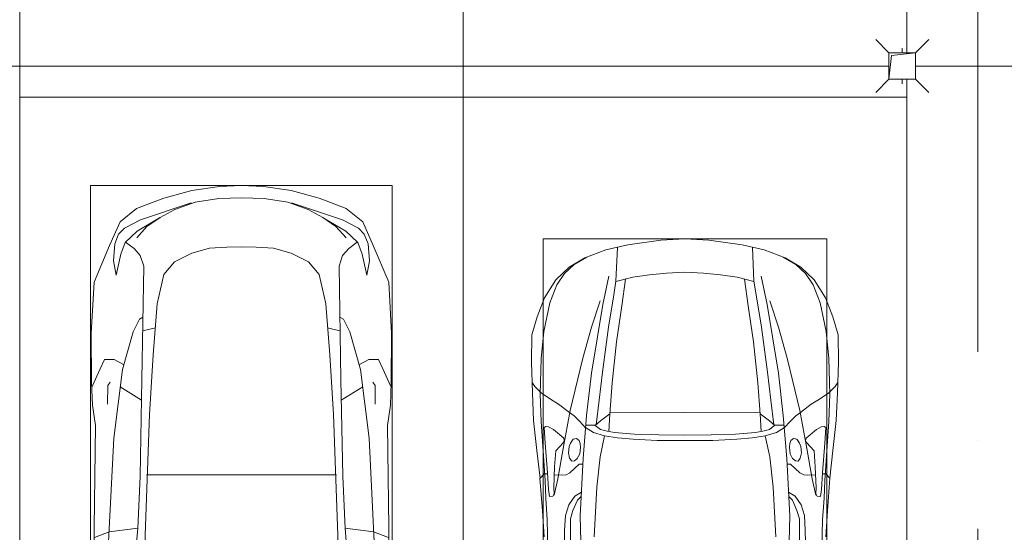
# Model space of a CAD drawing. Header units: millimetres. Extents: x -32229 to 169101, y -13689 to 125138.
# Tile 92 of 202: x 38035 to 43585, y 61893 to 64787. Entities that reach past the tile are written whole.
import ezdxf

# ---------------------------------------------------------------- set-up
doc = ezdxf.new("R2010")
doc.units = ezdxf.units.MM
doc.linetypes.add('ADSK_Линия сетки', pattern=[5000, 4000, -500, 0, -500])
for name, color, linetype, lineweight in [('A-DETL-GENF-OTLN', 7, 'Continuous', 18), ('A-FLOR-____-OTLN', 7, 'Continuous', 18), ('C-PRKG-____-OTLN', 7, 'Continuous', 18), ('M-EQPM-____-OTLN', 7, 'Continuous', 18), ('P-SANR-FIXT-OTLN', 7, 'Continuous', 18), ('S-GRID-____-OTLN', 7, 'Continuous', 9)]:
    doc.layers.add(name, color=color, linetype=linetype, lineweight=lineweight)

# ---------------------------------------------------------------- blocks, each defined once
blk = doc.blocks.new('АР_Машиноместо - 5300x2500_С-V8--01 ЭМ')
at = {"layer": 'C-PRKG-____-OTLN', "color": 253, "lineweight": 13, "true_color": 0xaaaaaa}
for p, q in [((2500, 5300), (0, 5300)), ((0, 0), (0, 5300)), ((2500, 0), (2500, 5300))]:
    blk.add_line(p, q, dxfattribs=at)
blk = doc.blocks.new('АР_Машиноместо - 4900x2400_М__5300х2500_-V37--01 ЭМ')
at = {"layer": 'C-PRKG-____-OTLN', "color": 253, "lineweight": 13, "true_color": 0xaaaaaa}
for p, q in [((2500, 5300), (0, 5300)), ((0, 5200), (0, 5300)), ((2500, 0), (2500, 5300)), ((0, 0), (0, 5050))]:
    blk.add_line(p, q, dxfattribs=at)
blk = doc.blocks.new('АР_Машиноместо - 5300x2500_С-V10--01 ЭМ')
at = {"layer": 'A-DETL-GENF-OTLN', "color": 253, "lineweight": 13, "true_color": 0xaaaaaa}
for p, q in [((636.6, -2526.5), (665.8, -2867.4)), ((1863.4, -2526.5), (1834.2, -2867.4)), ((426.5, -3446.8), (417.5, -2723)), ((2073.5, -3446.8), (2082.5, -2723)), ((505.1, -2846.9), (420.9, -2813.3)), ((501.4, -2789.7), (530.9, -3374.8)), ((704.9, -2775.5), (731.2, -3507.6)), ((1795.1, -2775.5), (1768.8, -3507.6)), ((1998.6, -2789.7), (1969.1, -3374.8)), ((1994.9, -2846.9), (2079.1, -2813.3)), ((665.8, -2867.4), (505.1, -2846.9)), ((665.6, -2864.6), (678.7, -3159.5)), ((1834.4, -2864.6), (1821.3, -3159.5)), ((1834.2, -2867.4), (1994.9, -2846.9)), ((678.7, -3159.5), (689.3, -3705.5)), ((1821.3, -3159.5), (1810.7, -3705.5)), ((530.9, -3374.8), (578.7, -3762.9)), ((1969.1, -3374.8), (1921.3, -3762.9)), ((409.5, -3560), (426.5, -3446.8)), ((2090.5, -3560), (2073.5, -3446.8)), ((731.2, -3507.6), (752.2, -3845.6)), ((1768.8, -3507.6), (1747.8, -3845.6)), ((405.6, -3688.5), (409.5, -3560)), ((495.5, -3566.1), (496.8, -3671.6)), ((687.1, -3588.8), (566.5, -3663.9)), ((1812.9, -3588.8), (1933.5, -3663.9)), ((2004.5, -3566.1), (2003.2, -3671.6)), ((2094.4, -3688.5), (2090.5, -3560)), ((403.4, -3968), (405.6, -3688.5)), ((408.2, -3667), (453.1, -3766.3)), ((496.8, -3671.6), (510.1, -3691.5)), ((689.3, -3705.5), (699.7, -4345.5)), ((1810.7, -3705.5), (1800.3, -4345.5)), ((2003.2, -3671.6), (1989.9, -3691.5)), ((2091.8, -3667), (2046.9, -3766.3)), ((2096.6, -3968), (2094.4, -3688.5)), ((453.1, -3766.3), (478.4, -3819.3)), ((578.7, -3762.9), (638.7, -3975.4)), ((1921.3, -3762.9), (1861.3, -3975.4)), ((2046.9, -3766.3), (2021.6, -3819.3)), ((478.4, -3819.3), (532.5, -3818.1)), ((532.5, -3818.1), (585.5, -3790.5)), ((1967.5, -3818.1), (1914.5, -3790.5)), ((2021.6, -3819.3), (1967.5, -3818.1)), ((752.2, -3845.6), (774.4, -4132.9)), ((1747.8, -3845.6), (1725.6, -4132.9)), ((419.6, -4254.2), (403.4, -3968)), ((638.7, -3975.4), (675.2, -4045.5)), ((1861.3, -3975.4), (1824.8, -4045.5)), ((2080.4, -4254.2), (2096.6, -3968)), ((675.2, -4045.5), (694.6, -4057.6)), ((1824.8, -4045.5), (1805.4, -4057.6)), ((774.4, -4132.9), (812.5, -4298.9)), ((1725.6, -4132.9), (1687.5, -4298.9)), ((507.1, -4462.6), (419.6, -4254.2)), ((1992.9, -4462.6), (2080.4, -4254.2)), ((543.7, -4295.1), (528.4, -4374.7)), ((569.5, -4413.1), (543.7, -4295.1)), ((812.5, -4298.9), (872.7, -4370.2)), ((1687.5, -4298.9), (1627.3, -4370.2)), ((1930.5, -4413.1), (1956.3, -4295.1)), ((1956.3, -4295.1), (1971.6, -4374.7)), ((528.4, -4374.7), (536.4, -4471.4)), ((699.7, -4345.5), (679.6, -4406.3)), ((872.7, -4370.2), (970.5, -4419.3)), ((1627.3, -4370.2), (1529.5, -4419.3)), ((1800.3, -4345.5), (1820.4, -4406.3)), ((1971.6, -4374.7), (1963.6, -4471.4)), ((594.6, -4479.3), (569.5, -4413.1)), ((679.6, -4406.3), (645, -4445.5)), ((970.5, -4419.3), (1069.6, -4447.3)), ((1529.5, -4419.3), (1430.4, -4447.3)), ((1820.4, -4406.3), (1855, -4445.5)), ((1905.4, -4479.3), (1930.5, -4413.1)), ((565.9, -4595.1), (507.1, -4462.6)), ((536.4, -4471.4), (557.5, -4525.7)), ((661.8, -4543.1), (594.6, -4479.3)), ((645, -4445.5), (597.3, -4481.4)), ((1069.6, -4447.3), (1167.1, -4453.2)), ((1167.1, -4453.2), (1250, -4453.9)), ((1332.9, -4453.2), (1250, -4453.9)), ((1430.4, -4447.3), (1332.9, -4453.2)), ((1838.2, -4543.1), (1905.4, -4479.3)), ((1855, -4445.5), (1902.7, -4481.4)), ((1934.1, -4595.1), (1992.9, -4462.6)), ((1963.6, -4471.4), (1942.5, -4525.7)), ((557.5, -4525.7), (590.7, -4560.1)), ((717.1, -4568.9), (659.6, -4505.3)), ((788.5, -4617.7), (661.8, -4543.1)), ((1711.5, -4617.7), (1838.2, -4543.1)), ((1782.9, -4568.9), (1840.4, -4505.3)), ((1942.5, -4525.7), (1909.3, -4560.1)), ((659.1, -4669.9), (565.9, -4595.1)), ((590.7, -4560.1), (680.7, -4606.5)), ((680.7, -4606.5), (967, -4703.6)), ((791.3, -4619.7), (717.1, -4568.9)), ((1819.3, -4606.5), (1533, -4703.6)), ((1708.7, -4619.7), (1782.9, -4568.9)), ((1909.3, -4560.1), (1819.3, -4606.5)), ((1840.9, -4669.9), (1934.1, -4595.1)), ((873.9, -4665.1), (791.3, -4619.7)), ((1626.1, -4665.1), (1708.7, -4619.7)), ((812.7, -4729.4), (659.1, -4669.9)), ((988.2, -4706.7), (873.9, -4665.1)), ((1122.2, -4726.4), (988.2, -4706.7)), ((1377.8, -4726.4), (1511.8, -4706.7)), ((1511.8, -4706.7), (1626.1, -4665.1)), ((1687.3, -4729.4), (1840.9, -4669.9)), ((970.2, -4771.8), (812.7, -4729.4)), ((1126.4, -4794.1), (970.2, -4771.8)), ((1250, -4731.7), (1122.2, -4726.4)), ((1250, -4731.7), (1377.8, -4726.4)), ((1373.6, -4794.1), (1529.8, -4771.8)), ((1529.8, -4771.8), (1687.3, -4729.4)), ((1250, -4800), (1126.4, -4794.1)), ((1250, -4800), (1373.6, -4794.1))]:
    blk.add_line(p, q, dxfattribs=at)
at = {"layer": 'A-DETL-GENF-OTLN', "color": 254, "lineweight": 13, "true_color": 0xd4d4d4}
for p, q in [((715.1, -3168.3), (1250, -3167.3)), ((1784.9, -3168.3), (1250, -3167.3)), ((694.6, -3980.4), (765.1, -3996.8)), ((1805.4, -3980.4), (1734.9, -3996.8))]:
    blk.add_line(p, q, dxfattribs=at)
at = {"layer": 'C-PRKG-____-OTLN', "color": 253, "lineweight": 13, "true_color": 0xaaaaaa}
for p, q in [((0, 0), (0, -5300)), ((2500, 0), (2500, -5300)), ((400, -500), (400, -4800)), ((2100, -500), (2100, -4800)), ((400, -4800), (2100, -4800)), ((2500, -5300), (0, -5300))]:
    blk.add_line(p, q, dxfattribs=at)
blk = doc.blocks.new('АР_Машиноместо - 4900x2400_М__5300х2500_-V11--01 ЭМ')
at = {"layer": 'A-DETL-GENF-OTLN', "color": 253, "lineweight": 13, "true_color": 0xaaaaaa}
for p, q in [((604.4, -2850.8), (603.5, -2534.3)), ((1895.6, -2850.8), (1896.5, -2534.3)), ((667.8, -2638.3), (659.3, -2936)), ((1832.2, -2638.3), (1840.7, -2936)), ((446, -2964.8), (456.1, -2818.3)), ((2054, -2964.8), (2043.9, -2818.3)), ((604.4, -2919.4), (604.4, -2850.8)), ((1895.6, -2919.4), (1895.6, -2850.8)), ((618.7, -2966.7), (604.4, -2919.4)), ((659.3, -2936), (676.4, -3260.1)), ((1840.7, -2936), (1823.6, -3260.1)), ((1881.3, -2966.7), (1895.6, -2919.4)), ((432.8, -3149.3), (446, -2964.8)), ((643.6, -3024.6), (618.7, -2966.7)), ((1856.4, -3024.6), (1881.3, -2966.7)), ((2067.2, -3149.3), (2054, -2964.8)), ((485.6, -3046.1), (480.8, -3085)), ((504.5, -3046.6), (485.6, -3046.1)), ((512.2, -3061.4), (504.5, -3046.6)), ((665.1, -3046.1), (643.6, -3024.6)), ((1834.9, -3046.1), (1856.4, -3024.6)), ((1987.8, -3061.4), (1995.5, -3046.6)), ((1995.5, -3046.6), (2014.4, -3046.1)), ((2014.4, -3046.1), (2019.2, -3085)), ((480.8, -3085), (474.8, -3179.9)), ((510.9, -3094.6), (512.2, -3061.4)), ((515.3, -3213.7), (510.9, -3094.6)), ((1984.7, -3213.7), (1989.1, -3094.6)), ((1989.1, -3094.6), (1987.8, -3061.4)), ((2019.2, -3085), (2025.2, -3179.9)), ((415.7, -3305.9), (432.8, -3149.3)), ((456.9, -3174.2), (432.9, -3148.3)), ((2043.1, -3174.2), (2067.1, -3148.3)), ((2084.3, -3305.9), (2067.1, -3148.3)), ((475.2, -3173.5), (456.9, -3174.2)), ((474.8, -3179.9), (462.2, -3347.3)), ((558.4, -3165.4), (513.6, -3168)), ((522.2, -3303.2), (515.3, -3213.7)), ((579.5, -3167.7), (558.4, -3165.4)), ((601.7, -3179.4), (579.5, -3167.7)), ((654.5, -3228.1), (601.7, -3179.4)), ((1845.5, -3228.1), (1898.3, -3179.4)), ((1898.3, -3179.4), (1920.5, -3167.7)), ((1920.5, -3167.7), (1941.6, -3165.4)), ((1941.6, -3165.4), (1986.4, -3168)), ((1977.8, -3303.2), (1984.7, -3213.7)), ((2024.8, -3173.5), (2043.1, -3174.2)), ((2025.2, -3179.9), (2037.8, -3347.3)), ((599.8, -3262.3), (593.6, -3292.5)), ((612.1, -3245.7), (599.8, -3262.3)), ((626.8, -3246.1), (612.1, -3245.7)), ((643.2, -3259.9), (626.8, -3246.1)), ((657.2, -3286.3), (643.2, -3259.9)), ((674.6, -3227.6), (654.5, -3228.1)), ((676.4, -3260.1), (695.7, -3502.8)), ((1823.6, -3260.1), (1804.3, -3502.8)), ((1825.4, -3227.6), (1845.5, -3228.1)), ((1842.8, -3286.3), (1856.8, -3259.9)), ((1856.8, -3259.9), (1873.2, -3246.1)), ((1873.2, -3246.1), (1887.9, -3245.7)), ((1887.9, -3245.7), (1900.2, -3262.3)), ((1900.2, -3262.3), (1906.4, -3292.5)), ((397.1, -3474.2), (415.7, -3305.9)), ((564.6, -3349.7), (522.2, -3303.2)), ((593.6, -3292.5), (597.1, -3327.4)), ((597.1, -3327.4), (605.2, -3346.8)), ((661.1, -3321.2), (657.2, -3286.3)), ((658.7, -3344.5), (661.1, -3321.2)), ((1838.9, -3321.2), (1842.8, -3286.3)), ((1841.3, -3344.5), (1838.9, -3321.2)), ((1902.9, -3327.4), (1894.8, -3346.8)), ((1906.4, -3292.5), (1902.9, -3327.4)), ((1935.4, -3349.7), (1977.8, -3303.2)), ((2102.9, -3474.2), (2084.3, -3305.9)), ((462.2, -3347.3), (456.6, -3434.5)), ((508, -3422.8), (566.8, -3375.1)), ((569.7, -3360.7), (564.6, -3349.7)), ((566.8, -3375.1), (569.7, -3360.7)), ((605.2, -3346.8), (620, -3369.3)), ((620, -3369.3), (638.7, -3372.5)), ((638.7, -3372.5), (654.1, -3360.7)), ((654.1, -3360.7), (658.7, -3344.5)), ((1845.9, -3360.7), (1841.3, -3344.5)), ((1861.3, -3372.5), (1845.9, -3360.7)), ((1880, -3369.3), (1861.3, -3372.5)), ((1894.8, -3346.8), (1880, -3369.3)), ((1930.3, -3360.7), (1935.4, -3349.7)), ((1933.2, -3375.1), (1930.3, -3360.7)), ((1992, -3422.8), (1933.2, -3375.1)), ((2037.8, -3347.3), (2043.4, -3434.5)), ((456.6, -3434.5), (466.2, -3441.1)), ((466.2, -3441.1), (481.5, -3439.1)), ((481.5, -3439.1), (508, -3422.8)), ((690.2, -3433.7), (654.7, -3470.4)), ((773, -3424.2), (744.1, -3447.2)), ((811.1, -3414.8), (773, -3424.2)), ((853.3, -3407.2), (811.1, -3414.8)), ((825.6, -3512.1), (821, -3413)), ((965.3, -3397.8), (853.3, -3407.2)), ((1102.5, -3394.3), (965.3, -3397.8)), ((1250, -3391.3), (1102.5, -3394.3)), ((1250, -3391.3), (1397.5, -3394.3)), ((1397.5, -3394.3), (1534.7, -3397.8)), ((1534.7, -3397.8), (1646.7, -3407.2)), ((1646.7, -3407.2), (1688.9, -3414.8)), ((1674.4, -3512.1), (1679, -3413)), ((1688.9, -3414.8), (1727, -3424.2)), ((1727, -3424.2), (1755.7, -3447)), ((1809.8, -3433.7), (1845.3, -3470.4)), ((2018.5, -3439.1), (1992, -3422.8)), ((2033.8, -3441.1), (2018.5, -3439.1)), ((2043.4, -3434.5), (2033.8, -3441.1)), ((390.2, -3630), (397.1, -3474.2)), ((654.7, -3470.4), (624.9, -3501.2)), ((744.1, -3447.2), (691.3, -3447.2)), ((744.3, -3447), (773.2, -3472.4)), ((773.2, -3472.4), (825.6, -3512.1)), ((1726.8, -3472.4), (1674.4, -3512.1)), ((1755.7, -3447), (1726.8, -3472.4)), ((1755.7, -3447.2), (1808.7, -3447.2)), ((1845.3, -3470.4), (1875.1, -3501.2)), ((2109.8, -3630), (2102.9, -3474.2)), ((598.3, -3518.6), (537.9, -3567)), ((624.9, -3501.2), (598.3, -3518.6)), ((840.1, -3687.8), (826.6, -3509.6)), ((1250, -3520.1), (827.2, -3517.2)), ((1250, -3520.1), (1672.8, -3517.2)), ((1659.9, -3687.8), (1673.4, -3509.6)), ((1875.1, -3501.2), (1901.7, -3518.6)), ((1901.7, -3518.6), (1962.1, -3567)), ((491.4, -3594.2), (438.6, -3629.8)), ((537.9, -3567), (491.4, -3594.2)), ((1962.1, -3567), (2008.6, -3594.2)), ((2008.6, -3594.2), (2061.4, -3629.8)), ((384, -3802.9), (390.2, -3630)), ((438.6, -3629.8), (403.8, -3665.5)), ((2061.4, -3629.8), (2096.2, -3665.5)), ((2116, -3802.9), (2109.8, -3630)), ((403.8, -3665.5), (388.1, -3688.4)), ((863.9, -3917.5), (840.1, -3687.8)), ((1636.1, -3917.5), (1659.9, -3687.8)), ((2096.2, -3665.5), (2111.9, -3688.4)), ((387.4, -3958.4), (384, -3802.9)), ((2112.6, -3958.4), (2116, -3802.9)), ((893.6, -4121.6), (863.9, -3917.5)), ((1606.4, -4121.6), (1636.1, -3917.5)), ((416.4, -4059.2), (387.4, -3958.4)), ((2083.6, -4059.2), (2112.6, -3958.4)), ((458.6, -4167), (416.4, -4059.2)), ((2041.4, -4167), (2083.6, -4059.2)), ((914, -4272.5), (893.6, -4121.6)), ((1586, -4272.5), (1606.4, -4121.6)), ((522.5, -4267.9), (458.6, -4167)), ((1977.5, -4267.9), (2041.4, -4167)), ((596.3, -4340.6), (522.5, -4267.9)), ((955.5, -4283.9), (861, -4259.4)), ((861.2, -4260.3), (869.3, -4451.1)), ((1544.5, -4283.9), (1639, -4259.4)), ((1638.8, -4260.3), (1630.7, -4451.1)), ((1903.7, -4340.6), (1977.5, -4267.9)), ((1050.4, -4297.3), (955.5, -4283.9)), ((1146, -4306.7), (1050.4, -4297.3)), ((1250, -4312), (1146, -4306.7)), ((1250, -4312), (1354, -4306.7)), ((1354, -4306.7), (1449.6, -4297.3)), ((1449.6, -4297.3), (1544.5, -4283.9)), ((686, -4391.6), (596.3, -4340.6)), ((1814, -4391.6), (1903.7, -4340.6)), ((804.4, -4436.7), (686, -4391.6)), ((927, -4466.6), (804.4, -4436.7)), ((1573, -4466.6), (1695.6, -4436.7)), ((1695.6, -4436.7), (1814, -4391.6)), ((1114.6, -4493), (927, -4466.6)), ((1250, -4500), (1114.6, -4493)), ((1250, -4500), (1385.4, -4493)), ((1385.4, -4493), (1573, -4466.6))]:
    blk.add_line(p, q, dxfattribs=at)
at = {"layer": 'A-DETL-GENF-OTLN', "color": 254, "lineweight": 13, "true_color": 0xd4d4d4}
for p, q in [((564.4, -2580.5), (571.6, -2853.3)), ((1935.6, -2580.5), (1928.4, -2853.3)), ((473.9, -2913.7), (477.8, -2754.7)), ((2026.1, -2913.7), (2022.2, -2754.7)), ((737.8, -2818.3), (752.8, -3099)), ((1762.2, -2818.3), (1747.2, -3099)), ((571.6, -2853.3), (575.7, -2937.4)), ((1928.4, -2853.3), (1924.3, -2937.4)), ((466.3, -3036.3), (473.9, -2913.7)), ((575.7, -2937.4), (595.2, -2997.9)), ((1924.3, -2937.4), (1904.8, -2997.9)), ((2033.7, -3036.3), (2026.1, -2913.7)), ((462, -3136.6), (466.3, -3036.3)), ((595.2, -2997.9), (629, -3048.1)), ((629, -3048.1), (666.7, -3069.7)), ((1871, -3048.1), (1833.3, -3069.7)), ((1904.8, -2997.9), (1871, -3048.1)), ((2038, -3136.6), (2033.7, -3036.3)), ((512.5, -3053.2), (532.7, -3145.9)), ((752.8, -3099), (771.7, -3268.5)), ((1747.2, -3099), (1728.3, -3268.5)), ((1987.5, -3053.2), (1967.3, -3145.9)), ((439.5, -3468.5), (462, -3136.6)), ((532.7, -3145.9), (564, -3316.2)), ((1967.3, -3145.9), (1936, -3316.2)), ((2060.5, -3468.5), (2038, -3136.6)), ((771.7, -3268.5), (797.1, -3388.2)), ((1728.3, -3268.5), (1702.9, -3388.2)), ((564, -3316.2), (602.3, -3530.2)), ((1936, -3316.2), (1897.7, -3530.2)), ((870, -3377.1), (797.1, -3388.2)), ((957.1, -3368.9), (870, -3377.1)), ((1093.5, -3360.7), (957.1, -3368.9)), ((1250, -3360.7), (1093.5, -3360.7)), ((1250, -3360.7), (1406.5, -3360.7)), ((1406.5, -3360.7), (1542.9, -3368.9)), ((1542.9, -3368.9), (1630, -3377.1)), ((1630, -3377.1), (1702.9, -3388.2)), ((734.6, -3405.8), (688.5, -3435.5)), ((797.1, -3388.2), (734.6, -3405.8)), ((1702.9, -3388.2), (1765.4, -3405.8)), ((1765.4, -3405.8), (1811.5, -3435.5)), ((434.2, -3623.7), (439.5, -3468.5)), ((749.1, -3450.8), (765.5, -3589.1)), ((1750.9, -3450.8), (1734.5, -3589.1)), ((2065.8, -3623.7), (2060.5, -3468.5)), ((602.3, -3530.2), (673.6, -3827.1)), ((695.7, -3502.8), (723.2, -3741.5)), ((1804.3, -3502.8), (1776.8, -3741.5)), ((1897.7, -3530.2), (1826.4, -3827.1)), ((765.5, -3589.1), (785.7, -3746.6)), ((1734.5, -3589.1), (1714.3, -3746.6)), ((438.6, -3823.4), (434.2, -3623.7)), ((2061.4, -3823.4), (2065.8, -3623.7)), ((723.2, -3741.5), (786.9, -4128.3)), ((785.7, -3746.6), (819.4, -4000.8)), ((1714.3, -3746.6), (1680.6, -4000.8)), ((1776.8, -3741.5), (1713.1, -4128.3)), ((454.7, -3976.8), (438.6, -3823.4)), ((673.6, -3827.1), (722.7, -4001.8)), ((1826.4, -3827.1), (1777.3, -4001.8)), ((2045.3, -3976.8), (2061.4, -3823.4)), ((488.6, -4138.1), (454.7, -3976.8)), ((2011.4, -4138.1), (2045.3, -3976.8)), ((722.7, -4001.8), (771.7, -4149.8)), ((819.4, -4000.8), (849, -4182.8)), ((1680.6, -4000.8), (1651, -4182.8)), ((1777.3, -4001.8), (1728.3, -4149.8)), ((527.8, -4239.8), (488.6, -4138.1)), ((786.9, -4128.3), (821.1, -4289.8)), ((1713.1, -4128.3), (1678.9, -4289.8)), ((1972.2, -4239.8), (2011.4, -4138.1)), ((849, -4182.8), (861.2, -4260.3)), ((1651, -4182.8), (1638.8, -4260.3)), ((571.5, -4303.1), (527.8, -4239.8)), ((1928.5, -4303.1), (1972.2, -4239.8)), ((625, -4354.8), (571.5, -4303.1)), ((1875, -4354.8), (1928.5, -4303.1)), ((696.3, -4395.8), (625, -4354.8)), ((1803.7, -4395.8), (1875, -4354.8))]:
    blk.add_line(p, q, dxfattribs=at)
at = {"layer": 'C-PRKG-____-OTLN', "color": 253, "lineweight": 13, "true_color": 0xaaaaaa}
for p, q in [((0, 0), (0, -5300)), ((2500, 0), (2500, -5300)), ((450, -800), (450, -4500)), ((2050, -800), (2050, -4500)), ((450, -4500), (2050, -4500)), ((2500, -5300), (0, -5300))]:
    blk.add_line(p, q, dxfattribs=at)
blk = doc.blocks.new('АР_Канал вертикальный прямоугольный - ВК-5403405--01 ЭМ')
at = {"layer": 'M-EQPM-____-OTLN', "color": 253, "lineweight": 13, "true_color": 0xaaaaaa}
for p, q in [((75, 75), (-75, 75)), ((-75, 75), (-75, -75)), ((75, 75), (-75, 75)), ((-75, 75), (-75, -75)), ((-75, -75), (-75, 75)), ((-75, 75), (75, 75)), ((-75, -75), (-60, 60)), ((-75, -75), (-60, 60)), ((-60, 60), (75, 75)), ((-60, 60), (75, 75)), ((75, -75), (75, 75)), ((75, 75), (75, -75)), ((-75, -75), (75, -75)), ((75, -75), (-75, -75))]:
    blk.add_line(p, q, dxfattribs=at)
blk = doc.blocks.new('АР_Трап - 100-100-2797955--01 ЭМ')
at = {"layer": 'P-SANR-FIXT-OTLN', "color": 253, "lineweight": 13, "true_color": 0xaaaaaa}
for p, q in [((-75, 75), (-150, 150)), ((75, 75), (150, 150)), ((0, 75), (0, 100)), ((-100, 0), (-75, 0)), ((75, 0), (100, 0)), ((-75, -75), (-150, -150)), ((0, -100), (0, -75)), ((75, -75), (150, -150))]:
    blk.add_line(p, q, dxfattribs=at)
blk = doc.blocks.new('Наметкина 10_РД_АР_П_отсоединено_rvt-1--01 ЭМ')
at = {"layer": 'A-FLOR-____-OTLN', "color": 253, "lineweight": 13, "true_color": 0xaaaaaa}
for p, q in [((42935.3, 64525), (35335.3, 64525)), ((59135.3, 64525), (43085.3, 64525))]:
    blk.add_line(p, q, dxfattribs=at)
at = {"layer": 'C-PRKG-____-OTLN', "color": 253, "lineweight": 13, "true_color": 0xaaaaaa, "rotation": 180}
for name, p in [('АР_Машиноместо - 5300x2500_С-V8--01 ЭМ', (40535.3, 69650)), ('АР_Машиноместо - 4900x2400_М__5300х2500_-V37--01 ЭМ', (43035.3, 69650)), ('АР_Машиноместо - 5300x2500_С-V10--01 ЭМ', (40535.3, 59050)), ('АР_Машиноместо - 4900x2400_М__5300х2500_-V11--01 ЭМ', (43035.3, 59050))]:
    blk.add_blockref(name, p, dxfattribs=at)
at = {"layer": 'M-EQPM-____-OTLN', "color": 253, "lineweight": 13, "true_color": 0xaaaaaa}
blk.add_blockref('АР_Канал вертикальный прямоугольный - ВК-5403405--01 ЭМ', (43010.3, 64525), dxfattribs=at)
at = {"layer": 'P-SANR-FIXT-OTLN', "color": 253, "lineweight": 13, "true_color": 0xaaaaaa}
blk.add_blockref('АР_Трап - 100-100-2797955--01 ЭМ', (43010.3, 64525), dxfattribs=at)

msp = doc.modelspace()

# ---------------------------------------------------------------- linework, layer by layer
at = {"layer": 'S-GRID-____-OTLN', "color": 253, "linetype": 'ADSK_Линия сетки', "true_color": 0xaaaaaa}
msp.add_line((43435.3, -12088.9), (43435.3, 125138.4), dxfattribs=at)

# ---------------------------------------------------------------- block references
at = {"lineweight": 5}
msp.add_blockref('Наметкина 10_РД_АР_П_отсоединено_rvt-1--01 ЭМ', (0, 0), dxfattribs=at)

doc.saveas('drawing.dxf')
